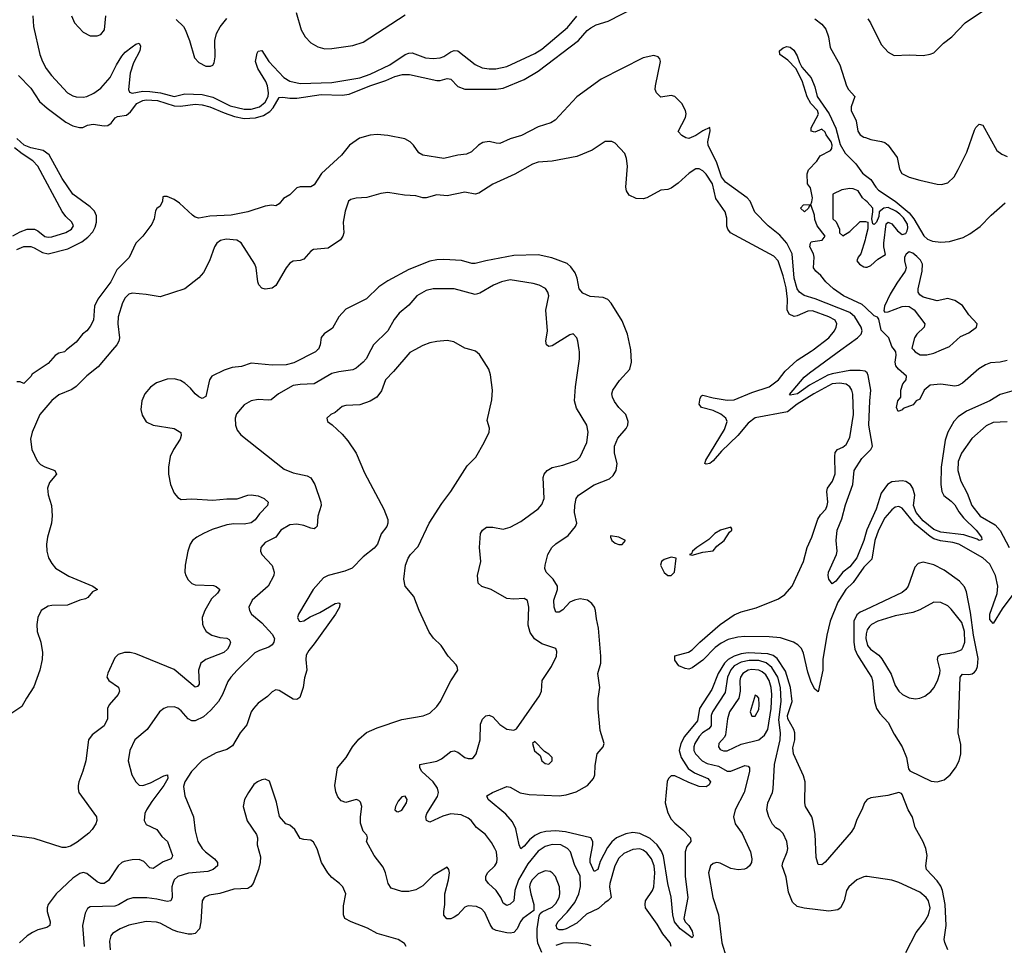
# Model space of a CAD drawing. Header units: inches. Extents: x 1682530 to 1839546, y 640742 to 791647.
# Tile 51 of 256: x 1695167 to 1700793, y 676596 to 681888. Entities that reach past the tile are written whole.
import ezdxf

# ---------------------------------------------------------------- set-up
doc = ezdxf.new("R2010")
doc.units = ezdxf.units.IN
doc.header["$MEASUREMENT"] = 0
for name, color, linetype in [('B6697', 7, 'Continuous'), ('B6698', 7, 'Continuous'), ('B7607', 7, 'Continuous'), ('B7608', 7, 'Continuous')]:
    doc.layers.add(name, color=color, linetype=linetype)

msp = doc.modelspace()

# ---------------------------------------------------------------- linework, layer by layer
at = {"layer": 'B6697', "color": 5}
for points, elevation in [([(1695696.4, 680000), (1695616, 679904), (1695550, 679852.9), (1695490, 679790.9), (1695465.3, 679774.7), (1695390, 679743.5), (1695350, 679711.8), (1695281.6, 679630), (1695237.4, 679530), (1695228.8, 679490), (1695235.2, 679430), (1695266.1, 679366.1), (1695285.4, 679345.4), (1695310, 679331), (1695368.2, 679310), (1695376.5, 679290), (1695337.9, 679242.1), (1695325, 679210), (1695329.3, 679170.7), (1695348.2, 679110), (1695352, 679052), (1695348, 679010), (1695324.9, 678930), (1695319.5, 678890), (1695321.6, 678850), (1695332.3, 678812.3), (1695350, 678778.4), (1695372, 678752.1), (1695447.5, 678707.5), (1695584, 678650), (1695610.8, 678630), (1695582.5, 678617.5), (1695555.8, 678584.2), (1695543.2, 678576.8), (1695510, 678569.2), (1695439.9, 678540.1), (1695350, 678538.9), (1695330, 678534.4), (1695288.8, 678510), (1695270.7, 678470), (1695263.9, 678430), (1695267, 678390), (1695286.8, 678330), (1695297.5, 678270), (1695295.1, 678230), (1695282.5, 678170), (1695247.1, 678072.9), (1695205.2, 678010), (1695179.2, 677960.8), (1695110, 677915.2)], 480), ([(1696868.9, 680000), (1696857.6, 679990), (1696733.6, 679926.4), (1696690, 679915.4), (1696610, 679913.5), (1696490, 679924.5), (1696434.5, 679905.5), (1696380.4, 679899.6), (1696334.7, 679885.3), (1696265.5, 679850), (1696251.7, 679828.3), (1696230, 679733.2), (1696210, 679722), (1696190, 679731.5), (1696170, 679748.2), (1696142.2, 679782.2), (1696109.9, 679809.9), (1696084.7, 679824.7), (1696050, 679835.7), (1696010, 679833.2), (1695948.3, 679811.7), (1695913.7, 679786.3), (1695882.7, 679750), (1695865.2, 679710), (1695859.3, 679659.3), (1695866.6, 679626.6), (1695889.4, 679589.4), (1695930, 679569.1), (1696050, 679550.2), (1696087.2, 679527.2), (1696090.3, 679510), (1696084.6, 679490), (1696046, 679430), (1696027.2, 679390), (1696016.4, 679330), (1696016.4, 679290), (1696028.7, 679230), (1696050, 679180.7), (1696070, 679155.5), (1696090, 679145.3), (1696150, 679147.9), (1696270, 679140.2), (1696350, 679148.4), (1696410, 679149.2), (1696470, 679169), (1696490, 679171.3), (1696530, 679165.3), (1696563, 679150), (1696586, 679130), (1696583.7, 679110), (1696536.6, 679063.4), (1696512, 679028), (1696490, 679011.7), (1696450, 679003.9), (1696390, 679005.8), (1696350, 678999.2), (1696267.5, 678972.5), (1696216.3, 678950), (1696178.6, 678930), (1696154, 678910), (1696141.5, 678890), (1696127.4, 678850), (1696112.4, 678770), (1696110.2, 678730.2), (1696115.6, 678710), (1696130, 678686.4), (1696150, 678665.3), (1696170, 678656.9), (1696273.4, 678653.4), (1696290, 678648.4), (1696310.4, 678630), (1696297, 678610), (1696262.7, 678577.3), (1696224.4, 678510), (1696210.3, 678470), (1696211.9, 678431.9), (1696217.2, 678417.2), (1696233, 678390), (1696264.9, 678370), (1696310, 678355.8), (1696351.2, 678351.2), (1696363.7, 678343.7), (1696371.5, 678330), (1696365.3, 678310), (1696354, 678290), (1696332.4, 678270), (1696230, 678230.5), (1696201.2, 678210), (1696188.6, 678170), (1696191.5, 678088.5), (1696183.7, 678076.3), (1696170, 678071.3), (1696050, 678172.8), (1695830, 678262.4), (1695798, 678270), (1695764.7, 678270), (1695730, 678258), (1695710, 678239.5), (1695670, 678152.7), (1695665.3, 678130), (1695675.8, 678110), (1695732, 678072), (1695737.4, 678050), (1695730.3, 678030), (1695678.7, 677970), (1695669.1, 677950.9), (1695667.9, 677890), (1695650.2, 677850), (1695580.2, 677799.8), (1695560.3, 677770), (1695544.4, 677650), (1695528.2, 677591.8), (1695503.8, 677530), (1695501.6, 677510), (1695500.4, 677490), (1695505.3, 677470), (1695605.3, 677330), (1695607.2, 677310), (1695601.3, 677290), (1695581.1, 677258.9), (1695562, 677238), (1695495.2, 677184.8), (1695456.4, 677163.6), (1695430, 677155.4), (1695410, 677154.9), (1695250, 677207.2), (1695124.5, 677224.5)], 520), ([(1695434.6, 680000), (1695422, 679990), (1695390, 679982), (1695370, 679968.7), (1695330, 679922), (1695238, 679862), (1695230, 679848), (1695190, 679808.7), (1695170, 679818), (1695150, 679818)], 460), ([(1697172.9, 680000), (1697146.3, 679950), (1697130.1, 679929.9), (1697090, 679896), (1697070, 679886.2), (1696990, 679875.5), (1696950, 679864.7), (1696850, 679806.9), (1696770, 679803), (1696730, 679795.8), (1696645.3, 679750), (1696604.4, 679715.6), (1696587.8, 679712.2), (1696530, 679716.8), (1696490, 679708.6), (1696450, 679685.7), (1696405.9, 679634.1), (1696397.5, 679610), (1696400.6, 679570), (1696410, 679541.3), (1696430, 679514.3), (1696677.8, 679317.8), (1696730, 679297.3), (1696810, 679279.6), (1696830, 679268.7), (1696853.6, 679230), (1696887.8, 679130), (1696890.3, 679110), (1696870.2, 679050), (1696867.4, 678992.6), (1696858, 678982), (1696850, 678978), (1696830, 678980.4), (1696790, 678996.1), (1696750, 679004.4), (1696710, 678999.7), (1696659.3, 678970), (1696630, 678929.6), (1696570, 678899.5), (1696545.5, 678870), (1696543, 678850), (1696550.5, 678830), (1696610, 678767.7), (1696620.2, 678730), (1696618.2, 678710), (1696586.2, 678650), (1696495.8, 678570), (1696476.5, 678530), (1696479, 678510), (1696491.7, 678490), (1696550, 678439.3), (1696610, 678374.5), (1696622.1, 678350), (1696619.3, 678330), (1696610, 678314.8), (1696590, 678299.9), (1696537.6, 678282.4), (1696510, 678267.8), (1696409, 678170), (1696373.1, 678130), (1696356.4, 678103.6), (1696325.2, 678030), (1696302.7, 677990), (1696259.8, 677940.2), (1696217.4, 677902.6), (1696170, 677879), (1696150, 677880.2), (1696130, 677891.7), (1696090, 677936.4), (1696070, 677952), (1696050, 677959.8), (1696010, 677957.7), (1695990, 677949.6), (1695966.4, 677930), (1695894.9, 677830), (1695825.5, 677770), (1695797, 677710), (1695786.7, 677650), (1695807.6, 677570), (1695830.2, 677530.2), (1695850, 677512.2), (1695870.3, 677510.3), (1695914.2, 677525.8), (1695990, 677565.3), (1696011, 677570), (1696014, 677550), (1695990.1, 677510), (1695921.7, 677418.3), (1695891.5, 677370), (1695882.5, 677350), (1695878.3, 677310), (1695890, 677287.2), (1695950, 677259), (1695978.9, 677218.9), (1696011.3, 677190), (1696040.8, 677110), (1696038.2, 677101.8), (1696032, 677090), (1695986, 677074), (1695930, 677035.3), (1695910, 677038.7), (1695875.9, 677075.9), (1695850, 677086.8), (1695810, 677085.6), (1695764, 677076), (1695750, 677069.8), (1695730, 677050.9), (1695674.3, 676965.7), (1695650, 676949.2), (1695630, 676949.9), (1695610, 676959.5), (1695550, 677006.5), (1695530, 677011.5), (1695510, 677005.9), (1695470, 676979.4), (1695375.9, 676890), (1695329.6, 676830), (1695323.2, 676810), (1695322.9, 676790), (1695340.7, 676730), (1695339.6, 676710), (1695322.7, 676697.3), (1695270, 676683.7), (1695239.6, 676670), (1695210, 676650.6), (1695164.7, 676610)], 540), ([(1697423.9, 680000), (1697395.3, 679984.7), (1697303.5, 679876.5), (1697257.8, 679830), (1697233.6, 679766.4), (1697206.7, 679730), (1697170, 679707.2), (1697110, 679685.4), (1697030, 679682), (1697010, 679677), (1696970, 679642.7), (1696944.7, 679630), (1696922, 679610), (1696924.7, 679590), (1696952.7, 679572.7), (1697010, 679519.1), (1697041.2, 679481.2), (1697089.2, 679409.2), (1697137.6, 679297.6), (1697247.7, 679090), (1697270.8, 679030), (1697270.6, 679010), (1697264.9, 678990), (1697231.8, 678948.2), (1697211.8, 678890), (1697193, 678867), (1697130, 678817), (1697066.9, 678753.1), (1697024.4, 678735.6), (1696930, 678711.3), (1696903.4, 678696.6), (1696843.7, 678630), (1696760.3, 678490), (1696754.9, 678470), (1696762.8, 678450), (1696770, 678447), (1696790, 678450.4), (1696826.1, 678473.9), (1696881.4, 678498.6), (1696970, 678550.5), (1696990, 678554.8), (1696996, 678550), (1696993.4, 678530), (1696972.2, 678490), (1696850, 678319.8), (1696818.1, 678281.9), (1696804.4, 678255.6), (1696801, 678230), (1696808.1, 678170), (1696794.5, 678125.5), (1696786.5, 678070), (1696767.7, 678012.3), (1696750, 678000.5), (1696730, 678004.2), (1696650, 678053.8), (1696630, 678055.8), (1696610, 678044.5), (1696582.3, 678017.7), (1696530, 677980.5), (1696503, 677950), (1696490.2, 677930), (1696464, 677856), (1696426.9, 677810), (1696382.6, 677737.4), (1696350, 677714.8), (1696290, 677695.7), (1696210, 677652.2), (1696148.3, 677590), (1696110.2, 677530), (1696103.7, 677503.7), (1696110.2, 677450.2), (1696160.2, 677330), (1696169.3, 677250), (1696184.1, 677190), (1696210, 677150.3), (1696229.1, 677130), (1696279.6, 677090), (1696297.8, 677070), (1696296.5, 677050), (1696271.7, 677030), (1696242.3, 677017.7), (1696130.9, 677009.1), (1696070, 676989.8), (1696049.4, 676970), (1696040.9, 676950), (1696037, 676930), (1696037.7, 676870), (1696030, 676849.8), (1696010, 676846.5), (1695950, 676860.5), (1695892.4, 676867.6), (1695812.5, 676867.5), (1695782.3, 676857.7), (1695731.7, 676828.3), (1695710, 676820.6), (1695570, 676816.8), (1695554, 676806), (1695540.7, 676779.3), (1695526.4, 676710), (1695534.3, 676590)], 560), ([(1698150, 676555), (1698127.5, 676607.5), (1698123.1, 676643.1), (1698123.5, 676690), (1698134.6, 676765.4), (1698141.3, 676778.7), (1698153, 676787.1), (1698210, 676814.6), (1698230, 676834.3), (1698249.9, 676870), (1698254, 676890), (1698252.3, 676930), (1698228, 676990), (1698210, 677010.8), (1698197.9, 677017.9), (1698170, 677022.2), (1698130, 677005.4), (1698094.8, 676970), (1698084.5, 676950), (1698080.8, 676930), (1698087.1, 676890), (1698105.5, 676830), (1698105.3, 676794.7), (1698041.2, 676750), (1698028, 676732), (1698009.3, 676690.7), (1697990, 676669.8), (1697970, 676665.2), (1697950, 676667.9), (1697890, 676680.6), (1697871, 676691), (1697855.2, 676715.2), (1697824.3, 676784.3), (1697805.5, 676805.5), (1697777.5, 676817.5), (1697730, 676820.8), (1697710, 676814.5), (1697670.2, 676770), (1697650, 676756), (1697630, 676747.4), (1697607.1, 676747.1), (1697590, 676769), (1697589.8, 676789.8), (1697595.6, 676830), (1697596.8, 676890), (1697617.4, 676970), (1697622.7, 677010), (1697619, 677030), (1697610, 677042), (1697530, 676995.1), (1697470, 676935.6), (1697430, 676912.8), (1697390, 676904.4), (1697350, 676904), (1697290, 676923), (1697272.6, 676950), (1697257.7, 677010), (1697243.3, 677043.3), (1697191.8, 677110), (1697149, 677190), (1697154, 677210), (1697150, 677226), (1697130, 677248.7), (1697115.1, 677295.1), (1697113.5, 677330), (1697121.7, 677390), (1697114.7, 677414.7), (1697104.6, 677424.6), (1697090, 677429.7), (1697030, 677412), (1697002.8, 677422.8), (1696985.5, 677445.5), (1696973.8, 677473.8), (1696967.9, 677510), (1696982, 677610), (1697032.8, 677670), (1697068.3, 677730), (1697104.9, 677775.1), (1697148.2, 677811.8), (1697210, 677839.6), (1697350, 677887.8), (1697472, 677908), (1697510, 677923.8), (1697550, 677961.6), (1697570, 677988), (1697631, 678109), (1697669.5, 678170), (1697667, 678190), (1697660.5, 678200.5), (1697614.5, 678250), (1697574.5, 678310), (1697531.2, 678351.2), (1697507.2, 678387.2), (1697449.1, 678510.9), (1697419.3, 678590), (1697369.6, 678650), (1697361.6, 678690), (1697372, 678770), (1697387, 678810), (1697399.5, 678830), (1697443.8, 678876.2), (1697505.7, 679010), (1697578.4, 679121.6), (1697630, 679191.2), (1697723.2, 679336.8), (1697772.7, 679387.3), (1697821.3, 679470), (1697849.4, 679530), (1697852.1, 679552.1), (1697837.2, 679597.2), (1697865.4, 679714.6), (1697868, 679770), (1697857.2, 679857.2), (1697846.6, 679890), (1697794, 679974), (1697772.2, 679992.2), (1697746.7, 680000)], 560), ([(1698889.8, 676590), (1698884.4, 676610), (1698841.9, 676661.9), (1698810, 676717.7), (1698743.5, 676810), (1698740.3, 676830), (1698743.5, 676850), (1698782.8, 676910), (1698789.9, 676930.1), (1698796.3, 677010), (1698792.5, 677050), (1698777.7, 677090), (1698750, 677125.2), (1698730, 677139.6), (1698710, 677147.9), (1698670, 677144.7), (1698618.6, 677121.4), (1698590, 677095), (1698567, 677050), (1698539.8, 676950), (1698537.9, 676930), (1698545.8, 676870), (1698530, 676851.8), (1698510, 676839.8), (1698473.6, 676806.4), (1698405.9, 676774.2), (1698350, 676721.8), (1698290, 676690.5), (1698270, 676684.5), (1698250, 676685.2), (1698238.9, 676690), (1698232.7, 676710), (1698241.7, 676730), (1698295.1, 676784.9), (1698338.7, 676841.2), (1698362.4, 676890), (1698372.1, 676932.1), (1698370, 676991.2), (1698337.2, 677057.2), (1698314, 677130), (1698297.4, 677150), (1698259.6, 677170), (1698210, 677172.5), (1698170, 677161.3), (1698130, 677135), (1698070, 677061.7), (1698017.8, 676970), (1697996.6, 676910), (1697990.5, 676849.5), (1697970, 676830.9), (1697950, 676822.7), (1697930, 676836.9), (1697916.7, 676870), (1697890, 676909.9), (1697845.3, 676950), (1697830.6, 676970), (1697831.2, 676990), (1697840.8, 677010), (1697882, 677050), (1697892.9, 677070), (1697895.2, 677090), (1697890.6, 677130), (1697882.4, 677150), (1697863.7, 677183.7), (1697829, 677229), (1697776.3, 677270), (1697745.8, 677310), (1697730, 677323.2), (1697690, 677342.8), (1697630, 677346.8), (1697585, 677335), (1697510, 677300.6), (1697491.2, 677310), (1697487.2, 677330), (1697494, 677350), (1697553.8, 677446.2), (1697559.3, 677470), (1697553.6, 677493.6), (1697530.3, 677530.3), (1697464.7, 677590), (1697453.6, 677610), (1697453.2, 677630), (1697550.5, 677649.5), (1697577.2, 677662.8), (1697630, 677703.7), (1697650, 677708.4), (1697670, 677700.5), (1697711, 677670), (1697730, 677663.7), (1697750, 677664.9), (1697759.3, 677670), (1697774.3, 677690), (1697797.4, 677770), (1697799.5, 677860.5), (1697811.9, 677888.1), (1697830, 677908.4), (1697850, 677911.8), (1697870, 677902.6), (1697910, 677858.9), (1697950, 677831.7), (1697990, 677825.5), (1698005.8, 677834.2), (1698138, 678022), (1698148.6, 678050), (1698152.3, 678110), (1698205.1, 678190), (1698233.3, 678250), (1698235.3, 678275.3), (1698230, 678293.2), (1698150, 678319.4), (1698108.7, 678348.7), (1698083.7, 678383.7), (1698073.2, 678426.8), (1698076.4, 678530), (1698067.7, 678567.7), (1698050, 678579.5), (1697990, 678574.7), (1697950, 678579.6), (1697861.2, 678630), (1697807.9, 678647.9), (1697786.6, 678666.6), (1697782.4, 678710), (1697802.6, 678790), (1697794, 678870), (1697800.5, 678950), (1697811.2, 678968.8), (1697833.6, 678986.4), (1697870, 678986.4), (1697930, 678975.8), (1697970, 678987), (1698030, 679019.5), (1698130, 679092.4), (1698150, 679115.5), (1698164.4, 679150), (1698158, 679270), (1698164, 679290), (1698181.3, 679310), (1698210, 679327.6), (1698270, 679341.7), (1698330, 679362.6), (1698350, 679370.4), (1698370, 679388.4), (1698407.8, 679470), (1698415.4, 679530), (1698407.8, 679570), (1698347.9, 679667.9), (1698337.2, 679710), (1698342, 679790), (1698366.3, 679950), (1698366.3, 679990), (1698364.6, 680000)], 540), ([(1700000, 677417.3), (1699994, 677410), (1699979.5, 677370), (1699950, 677316), (1699934.9, 677270), (1699918, 677242), (1699770, 677071), (1699750, 677055.8), (1699730, 677058.4), (1699718.1, 677098.1), (1699711.7, 677231.7), (1699699.2, 677310), (1699692.6, 677330), (1699656.8, 677390), (1699652.5, 677410), (1699655, 677530), (1699645, 677565), (1699589, 677690), (1699585, 677725), (1699595.3, 677770), (1699595.6, 677810), (1699589.9, 677830), (1699555.9, 677890), (1699554.9, 677910), (1699580.4, 677990), (1699571.1, 678070), (1699543.7, 678163.7), (1699494.9, 678234.9), (1699472.4, 678252.4), (1699442.1, 678262.1), (1699330, 678267.9), (1699290, 678262.1), (1699249.9, 678250.1), (1699215, 678230), (1699194, 678210), (1699157.6, 678150), (1699122.3, 678057.7), (1699051.8, 677950), (1699039.8, 677880.2), (1698965.6, 677790), (1698944.3, 677750), (1698935.6, 677710), (1698945.8, 677670), (1698986.9, 677606.9), (1699022.2, 677582.2), (1699098.2, 677550), (1699113.4, 677530), (1699107.4, 677512.6), (1699090, 677502.7), (1699050, 677504.4), (1698990, 677527.1), (1698910, 677565.3), (1698890, 677564.7), (1698874.3, 677550), (1698867, 677533), (1698855.4, 677410), (1698870, 677352.9), (1698890, 677317.8), (1698910, 677294), (1698955.6, 677255.6), (1699000.2, 677210), (1699002.4, 677190), (1698979, 677161), (1698970.1, 677129.9), (1698968.8, 676990), (1698984.3, 676870), (1698961.2, 676750), (1698970.2, 676730), (1698990, 676708.9), (1699010, 676677), (1699014.4, 676650), (1699010, 676639.5), (1698941.4, 676690), (1698909.3, 676730), (1698899.9, 676770), (1698889.4, 676870.6), (1698869.9, 676950), (1698845.6, 677105.6), (1698834, 677134), (1698810, 677169.9), (1698770, 677205.8), (1698710, 677234.7), (1698670, 677240.3), (1698630, 677232.9), (1698577, 677210), (1698550, 677187.9), (1698524.8, 677155.2), (1698484.3, 677075.7), (1698470, 677029.7), (1698450, 677018.3), (1698426.7, 677070), (1698426.2, 677090), (1698442.7, 677170), (1698441.8, 677190), (1698429.9, 677209.9), (1698285.1, 677245.1), (1698230.4, 677249.6), (1698173.2, 677246.8), (1698140.6, 677239.4), (1698110, 677223.8), (1698080.6, 677199.4), (1698050, 677162.2), (1698030, 677148.2), (1698020.7, 677170), (1698001.4, 677261.4), (1697982.9, 677302.9), (1697945.6, 677345.6), (1697844.5, 677430), (1697836, 677450), (1697869.2, 677470), (1697950, 677504.6), (1697970, 677500.9), (1698027.1, 677467.1), (1698077.9, 677457.9), (1698250, 677451.4), (1698290, 677455.9), (1698346.2, 677473.8), (1698410.4, 677509.6), (1698446, 677550), (1698453.5, 677570), (1698455.9, 677624.1), (1698467.3, 677690), (1698501.2, 677730), (1698506, 677750), (1698484.1, 677824.1), (1698471.4, 677948.6), (1698472.7, 678007.3), (1698482, 678070), (1698469.7, 678150), (1698487.6, 678210), (1698488, 678250), (1698475.1, 678410), (1698462.8, 678462.8), (1698458, 678510), (1698450.6, 678530), (1698436.2, 678550), (1698411.6, 678570), (1698370, 678577.2), (1698336.5, 678570), (1698310, 678557.3), (1698270, 678514.4), (1698250, 678501.5), (1698230, 678501.3), (1698220.8, 678530), (1698218.8, 678570), (1698239.3, 678630), (1698239.1, 678650), (1698216.1, 678690), (1698175.7, 678730), (1698167.5, 678750), (1698168.6, 678768.6), (1698183.9, 678830), (1698207.5, 678870), (1698230, 678891.8), (1698301.3, 678938.7), (1698343.5, 678990), (1698349.7, 679010), (1698338, 679070), (1698338.6, 679110), (1698347.4, 679150), (1698359.3, 679170), (1698450, 679229.5), (1698536.9, 679263.1), (1698557.9, 679282.1), (1698574.7, 679310), (1698581.5, 679350), (1698566.1, 679410), (1698566.2, 679450), (1698584.4, 679495.6), (1698632.4, 679550), (1698642, 679570), (1698644.5, 679590), (1698630.8, 679630), (1698590.4, 679670.4), (1698565.6, 679705.6), (1698554.3, 679730), (1698551.3, 679750), (1698557, 679770), (1698593.9, 679826.1), (1698653, 679890), (1698662.4, 679930), (1698658.5, 680000)], 520), ([(1700000, 678768), (1699990, 678757.6), (1699930, 678670.8), (1699887.1, 678630), (1699842.5, 678557.5), (1699798.8, 678450), (1699779.2, 678370), (1699755.9, 678230), (1699756.4, 678170), (1699730, 678045.2), (1699710, 678059.6), (1699690, 678100.4), (1699670, 678156.9), (1699646, 678266), (1699633.7, 678293.7), (1699614.2, 678314.2), (1699589.4, 678329.4), (1699513.5, 678353.5), (1699450, 678359.3), (1699310, 678361.3), (1699270, 678358.3), (1699215.3, 678344.7), (1699175.9, 678324.1), (1699141.4, 678298.6), (1699070, 678226.1), (1699010, 678182.6), (1698990, 678175.8), (1698970, 678178), (1698933.7, 678193.7), (1698910, 678226.6), (1698910, 678252), (1698987.6, 678272.4), (1699010, 678285.3), (1699054.2, 678330), (1699169.2, 678430), (1699250, 678485.1), (1699290, 678502.7), (1699374.7, 678525.3), (1699502.8, 678577.2), (1699538.2, 678601.8), (1699581, 678650), (1699645.6, 678790), (1699666.6, 678870), (1699692.5, 678930), (1699727.1, 679032.9), (1699742.6, 679057.5), (1699772.9, 679090), (1699781.5, 679110), (1699785.3, 679130), (1699778.7, 679190), (1699782.8, 679210), (1699810.9, 679249.1), (1699827.4, 679292.6), (1699824.1, 679390), (1699827.2, 679412.9), (1699839.6, 679430), (1699870, 679444), (1699890, 679460.3), (1699910, 679499.1), (1699931.6, 679630), (1699928.1, 679748.1), (1699922.4, 679770), (1699910.8, 679790), (1699890, 679804.1), (1699850.7, 679810.7), (1699810, 679805.5), (1699704.1, 679750), (1699610.1, 679690), (1699553.6, 679646.4), (1699368.5, 679611.5), (1699330, 679581.6), (1699270.1, 679510), (1699178, 679422), (1699130, 679365.7), (1699110, 679351.3), (1699090, 679347.1), (1699082.7, 679350), (1699087.6, 679370), (1699194.6, 679545.4), (1699209.4, 679590), (1699202.3, 679610), (1699172.9, 679632.9), (1699130, 679653.6), (1699063.1, 679670), (1699048.9, 679690), (1699054.8, 679725.2), (1699061.9, 679738.1), (1699070, 679742.4), (1699130, 679725.4), (1699210, 679713.1), (1699250, 679714.1), (1699350, 679756.9), (1699450, 679789.5), (1699503.7, 679830), (1699541.1, 679878.9), (1699610, 679942), (1699690, 679992.1), (1699700.2, 680000)], 480), ([(1700000, 679876.2), (1699997.9, 679877.9), (1699970, 679882.9), (1699910, 679881.9), (1699810, 679864.1), (1699783.8, 679856.2), (1699680.6, 679799.4), (1699611.8, 679750), (1699570, 679740.9), (1699565.6, 679745.6), (1699650, 679844), (1699679.8, 679870), (1699858.3, 680000)], 460), ([(1700000, 678944.5), (1699990, 678909.8), (1699950, 678811.3), (1699910, 678759.1), (1699870.1, 678729.9), (1699830, 678677.4), (1699810, 678663.6), (1699790, 678689.2), (1699785.8, 678710), (1699788.7, 678730), (1699834.5, 678830), (1699837.7, 678850), (1699831.5, 678910), (1699838.3, 678970), (1699865.4, 679034.6), (1699886.1, 679113.9), (1699926.6, 679230), (1699935.9, 679310), (1699979.9, 679380.1), (1700000, 679400.2)], 460), ([(1700000, 678514.9), (1699970, 678500.9), (1699950, 678486), (1699933.6, 678450), (1699932.6, 678330), (1699939.7, 678290), (1699954.3, 678254.3), (1700000, 678183.3)], 520), ([(1700000, 676988.7), (1699990, 676987.8), (1699950, 676971.2), (1699903.8, 676930), (1699890.6, 676910), (1699878, 676850), (1699856.3, 676810), (1699841.1, 676798.9), (1699790, 676792), (1699648.8, 676808.8), (1699610, 676818.3), (1699583.1, 676843.1), (1699560.1, 676900.1), (1699545.8, 676985.8), (1699524.5, 677050), (1699527.3, 677070), (1699553, 677130), (1699556.3, 677150), (1699549.7, 677190), (1699530, 677236.2), (1699510, 677254.7), (1699487.5, 677267.5), (1699467.9, 677287.9), (1699446.6, 677330), (1699436, 677370), (1699441.1, 677410), (1699468, 677470), (1699472.4, 677490), (1699480.7, 677630), (1699513.1, 677770), (1699513.9, 677810), (1699504.3, 677884.3), (1699517.7, 677990), (1699514.4, 678070), (1699498.2, 678130), (1699463.9, 678183.9), (1699431.9, 678211.9), (1699390, 678224.2), (1699334.9, 678225.1), (1699290, 678215.1), (1699250, 678193), (1699230, 678170.8), (1699211.7, 678130), (1699198.5, 678041.5), (1699124.9, 677930), (1699118.5, 677910), (1699117.7, 677850), (1699105.6, 677834.4), (1699069.1, 677810.9), (1699049.5, 677790.5), (1699025.1, 677750), (1699019.1, 677730), (1699019.8, 677710), (1699028, 677690), (1699067.2, 677650), (1699095.4, 677635.4), (1699160, 677620), (1699210, 677590.9), (1699230, 677591.4), (1699310, 677623.5), (1699330, 677620.3), (1699336.9, 677610), (1699336.3, 677590), (1699307.3, 677470), (1699255.3, 677370), (1699245.5, 677330), (1699255.5, 677290), (1699295.3, 677235.3), (1699342.6, 677130), (1699350.4, 677090), (1699348.2, 677070), (1699336.3, 677050), (1699322.3, 677037.7), (1699308.8, 677031.2), (1699273.1, 677026.9), (1699230, 677035.1), (1699170, 677065.8), (1699150, 677069.8), (1699130, 677064), (1699114.9, 677050), (1699103.6, 677010), (1699127.6, 676870), (1699160.3, 676770), (1699179.6, 676610), (1699202.9, 676530)], 540), ([(1697375.1, 676590), (1697365.6, 676605.6), (1697330, 676629.5), (1697210, 676664.4), (1697154.9, 676694.9), (1697060.9, 676730), (1697025.6, 676750), (1697016.9, 676770), (1697017.7, 676822.3), (1697029.5, 676890), (1697014, 676930), (1696995.1, 676950), (1696950, 676984.5), (1696927.3, 677010), (1696891.8, 677070), (1696867, 677147), (1696846, 677186), (1696830, 677198), (1696790, 677200.7), (1696770, 677207), (1696738.5, 677258.5), (1696710, 677282.7), (1696688, 677290), (1696652.3, 677332.3), (1696634.9, 677414.9), (1696594.2, 677534.2), (1696570, 677545.2), (1696550, 677542.7), (1696526, 677530), (1696505.5, 677514.5), (1696473.4, 677470), (1696450.6, 677430), (1696443, 677390), (1696466.9, 677306.9), (1696520.5, 677230), (1696526, 677210), (1696523.1, 677170), (1696542, 677102), (1696540.9, 677070), (1696531.3, 677030), (1696500.2, 676950), (1696488.5, 676931.5), (1696470, 676920.8), (1696390, 676916.8), (1696310, 676892.4), (1696250, 676883.1), (1696221.6, 676870), (1696208.8, 676850), (1696201.1, 676730), (1696194.4, 676690), (1696170, 676663.9), (1696150, 676658.8), (1696130, 676659.8), (1696070, 676673.6), (1696042.8, 676682.8), (1695970, 676722.4), (1695948.1, 676728.1), (1695890, 676732), (1695790, 676711.1), (1695740.3, 676690), (1695697.2, 676662.8), (1695687.1, 676650), (1695679.5, 676620.5), (1695683.8, 676570)], 580), ([(1698432.2, 676592.2), (1698410, 676601.3), (1698348.7, 676610), (1698270, 676609), (1698230, 676595.3)], 560)]:
    msp.add_lwpolyline(points, dxfattribs=dict(at, elevation=elevation))
for points, elevation in [([(1698543.6, 678936.4), (1698542, 678930), (1698551.3, 678910), (1698570, 678896), (1698590, 678888), (1698610, 678887.7), (1698628.7, 678910), (1698590, 678929)], 520), ([(1699230, 678986), (1699172, 678970), (1699138.8, 678950), (1699104.7, 678915.3), (1699036, 678870), (1699011.3, 678850), (1699005.4, 678834.6), (1698994, 678830), (1699010, 678826.8), (1699070, 678843), (1699130, 678851.3), (1699150, 678878), (1699193.2, 678910), (1699222, 678958), (1699235.3, 678970), (1699236.4, 678976.4)], 520), ([(1698890, 678816), (1698850, 678802.7), (1698834.8, 678790), (1698828, 678770), (1698850, 678728), (1698870, 678710.5), (1698890, 678710.6), (1698909.4, 678730), (1698918, 678810)], 520), ([(1699350, 678173), (1699330, 678168.7), (1699299.3, 678150), (1699285.7, 678130), (1699281.1, 678110), (1699283.9, 678050), (1699276.1, 678010), (1699222.6, 677930), (1699212.3, 677890), (1699200.1, 677799.9), (1699194.1, 677785.9), (1699162.6, 677750), (1699159.7, 677730), (1699170, 677716), (1699188.6, 677708.6), (1699210, 677708.3), (1699290, 677746.7), (1699390, 677771.4), (1699423.4, 677796.6), (1699442.7, 677830), (1699460.9, 677950), (1699464.1, 678030), (1699460.1, 678070), (1699448.6, 678110), (1699430, 678141.8), (1699410, 678159.9), (1699390, 678169.6)], 560), ([(1699370, 678026), (1699341.6, 677930), (1699350, 677905.3), (1699370, 677906.5), (1699390, 677944), (1699392.1, 677970), (1699390, 678008.7), (1699381.2, 678021.2)], 580), ([(1698110, 677762), (1698098, 677750), (1698108.3, 677708.3), (1698141, 677681), (1698151.3, 677650), (1698170, 677636), (1698190, 677631.3), (1698208.7, 677650), (1698208.7, 677670), (1698190, 677688.7), (1698164.7, 677704.7)], 540), ([(1697370, 677449.2), (1697350, 677444.5), (1697330, 677420.9), (1697314.9, 677390), (1697311, 677370), (1697321.6, 677361.6), (1697330, 677359.1), (1697350, 677368.5), (1697376.3, 677410), (1697380.7, 677430)], 560)]:
    msp.add_lwpolyline(points, close=True, dxfattribs=dict(at, elevation=elevation))
at = {"layer": 'B6698', "color": 5}
for points, elevation in [([(1695160.4, 681570), (1695230, 681496), (1695280.7, 681420.7), (1695323.2, 681383.2), (1695430, 681303.1), (1695470, 681281.6), (1695508.7, 681271.3), (1695528.4, 681271.6), (1695554.8, 681285.2), (1695586, 681290), (1695650, 681280.9), (1695670, 681283.6), (1695690, 681297.1), (1695712.6, 681327.4), (1695726.1, 681333.9), (1695776.9, 681343.1), (1695799, 681361), (1695836.5, 681410), (1695870, 681426.9), (1695890, 681430.3), (1695953.4, 681426.6), (1696050, 681395.3), (1696085.4, 681394.6), (1696170, 681405), (1696210, 681401.4), (1696253.6, 681390), (1696334.8, 681354.8), (1696395, 681335), (1696450, 681324.2), (1696513.5, 681326.5), (1696560.5, 681339.6), (1696596.4, 681363.6), (1696614.8, 681385.2), (1696650, 681442.5), (1696670, 681446.1), (1696710, 681439.6), (1696750, 681439.6), (1696890, 681460.7), (1697010, 681456.9), (1697050, 681462.3), (1697167.9, 681510), (1697259.7, 681540.3), (1697310, 681563.1), (1697354.9, 681574.9), (1697394.2, 681574.2), (1697550, 681540.8), (1697570, 681540.5), (1697610, 681552.1), (1697621, 681550), (1697630, 681547.8), (1697670, 681505.4), (1697710, 681491.3), (1697888.5, 681491.5), (1697930, 681497.6), (1698050, 681546.5), (1698130, 681593.2), (1698360.4, 681770), (1698410, 681827), (1698430, 681842), (1698461.7, 681858.3), (1698530, 681879.9), (1698682.7, 681957.3)], 460), ([(1696746.8, 681930), (1696775.4, 681830), (1696797.2, 681790), (1696830, 681756.2), (1696870, 681733.4), (1696910, 681722.5), (1696950, 681723.2), (1697070, 681740.5), (1697130, 681760.5), (1697370, 681916)], 520), ([(1695240.9, 681910), (1695245.6, 681850), (1695282.1, 681690), (1695296.8, 681650), (1695318.6, 681610), (1695348.4, 681570), (1695440.2, 681470), (1695470, 681452.3), (1695490, 681447.1), (1695530, 681444.8), (1695550.4, 681449.6), (1695590, 681467.7), (1695630, 681497.1), (1695682.9, 681557.1), (1695719.2, 681630), (1695750, 681680.4), (1695770, 681702.1), (1695810, 681733.5), (1695830, 681748), (1695850, 681753.7), (1695856.6, 681736.6), (1695852.5, 681710), (1695817.8, 681642.2), (1695798, 681582), (1695788.9, 681490), (1695794.3, 681474.3), (1695810, 681468.8), (1695870, 681479.8), (1695910, 681478.2), (1695971, 681471), (1696050, 681449.8), (1696110, 681463.8), (1696210, 681460.3), (1696270, 681444.9), (1696370, 681395.5), (1696450, 681376.4), (1696490, 681376.9), (1696537.8, 681390), (1696570, 681416.3), (1696586.1, 681450), (1696589.2, 681470), (1696583.5, 681510), (1696574.1, 681534.1), (1696527, 681610), (1696514.8, 681650), (1696523.1, 681696.9), (1696530, 681708.9), (1696550, 681712.4), (1696590.8, 681650), (1696677, 681557), (1696710, 681536.8), (1696770, 681524.1), (1696950, 681529.4), (1697110, 681556.2), (1697170, 681577.5), (1697282, 681630), (1697370, 681688.4), (1697390, 681697.3), (1697410, 681699.5), (1697485.5, 681670), (1697530, 681666), (1697570, 681670.9), (1697590, 681677.7), (1697630, 681703.8), (1697650, 681711.2), (1697670, 681710.8), (1697770, 681631.2), (1697810, 681613.5), (1697850, 681606.4), (1697887, 681607), (1697950, 681620.9), (1698110, 681695.3), (1698150, 681719.8), (1698297, 681843), (1698350, 681908.7)], 480), ([(1695462.8, 681910), (1695479.4, 681870), (1695530, 681817.1), (1695570, 681796.5), (1695610, 681796.2), (1695630, 681803.6), (1695651.6, 681830), (1695659.8, 681910)], 520), ([(1696060.3, 681890), (1696103.1, 681850), (1696112.8, 681832.8), (1696136.9, 681770), (1696166, 681670), (1696190, 681642.6), (1696230, 681621.7), (1696258, 681622), (1696271.1, 681628.9), (1696278, 681642), (1696284.4, 681675.6), (1696281.5, 681770), (1696291.6, 681808.4), (1696313, 681847), (1696350, 681895.8)], 520), ([(1699710, 681893.7), (1699750, 681862), (1699773.2, 681833.2), (1699787.8, 681790), (1699798.2, 681730), (1699854, 681630), (1699892.1, 681510), (1699903.6, 681490), (1699938.3, 681450), (1699917.5, 681390), (1699918.8, 681370), (1699947.2, 681310), (1699956, 681250), (1699970.2, 681230.2), (1699990, 681217.4), (1700000, 681214)], 460), ([(1700000, 680242), (1699980.3, 680260.3), (1699875.1, 680310), (1699818, 680350), (1699772.7, 680390), (1699745.4, 680425.4), (1699716, 680450), (1699703.7, 680470), (1699706.6, 680530), (1699702.7, 680550), (1699682.7, 680590), (1699685.2, 680610), (1699690, 680618), (1699699, 680621), (1699752.9, 680627.1), (1699768.7, 680650), (1699724, 680710), (1699710, 680746), (1699708.7, 680770), (1699690, 680826), (1699678, 680822), (1699674, 680810), (1699651.1, 680788.9), (1699628.7, 680810), (1699646, 680830), (1699688.4, 680831.6), (1699694, 680846), (1699697.2, 680870), (1699686.3, 680926.3), (1699669.4, 680950), (1699666.8, 681006.8), (1699674, 681030), (1699721.2, 681078.8), (1699740.9, 681110), (1699799.7, 681140.3), (1699807.3, 681152.7), (1699809.8, 681170), (1699804.2, 681190), (1699776, 681230), (1699770, 681246), (1699750, 681262), (1699710, 681246), (1699688.7, 681250), (1699689, 681270), (1699731, 681349), (1699725.1, 681370), (1699686.6, 681410), (1699666.6, 681446.6), (1699637.8, 681537.8), (1699601.1, 681610), (1699556.6, 681656.6), (1699510, 681688.6), (1699509.4, 681710), (1699530, 681726.7), (1699550, 681734.7), (1699570, 681730.4), (1699590, 681713.4), (1699610, 681682), (1699622.6, 681642.6), (1699636.6, 681616.6), (1699690, 681555.3), (1699710, 681504.9), (1699722.8, 681450), (1699791.5, 681350), (1699830, 681268.9), (1699855.1, 681175.1), (1699884.2, 681124.2), (1699943.9, 681063.9), (1699983.1, 681010), (1700000, 680997.6)], 440), ([(1699858.3, 680000), (1699954.4, 680070), (1699974.8, 680090), (1699981, 680110), (1699975.2, 680130), (1699938.1, 680190), (1699910, 680214.9), (1699713.1, 680293.1), (1699650, 680310.8), (1699621.9, 680330), (1699609, 680350), (1699592.1, 680410), (1699580.3, 680550), (1699550, 680611.4), (1699510, 680655.6), (1699444.5, 680710), (1699367.3, 680787.3), (1699341.2, 680850), (1699323.1, 680870), (1699200, 680960), (1699176.3, 680990), (1699151.1, 681070), (1699100.6, 681170), (1699098.2, 681190), (1699112.3, 681252.3), (1699111.1, 681271.1), (1699070, 681251.9), (1699030, 681225.6), (1698990, 681209.7), (1698973.1, 681213.1), (1698950, 681227), (1698930, 681249.3), (1698971.6, 681328.4), (1698975.7, 681350), (1698971.6, 681370), (1698949.9, 681410), (1698910, 681449.1), (1698890, 681454), (1698830, 681446), (1698804.7, 681470), (1698797.7, 681490), (1698799.8, 681510), (1698828.6, 681648.6), (1698824.7, 681664.7), (1698815.8, 681675.8), (1698790, 681682.9), (1698730, 681669.9), (1698490, 681547.9), (1698350, 681447.4), (1698225.8, 681314.2), (1698201.7, 681298.3), (1698130, 681275.2), (1698033.6, 681226.4), (1697970, 681206.7), (1697910, 681180.9), (1697890, 681181.6), (1697850, 681192.2), (1697813.9, 681186.2), (1697788.9, 681170), (1697748.2, 681131.8), (1697720.6, 681119.4), (1697670, 681113.3), (1697590, 681095), (1697470, 681114), (1697447.2, 681127.2), (1697417.8, 681170), (1697398.2, 681190), (1697367.4, 681207.4), (1697270, 681226.4), (1697210, 681231), (1697170, 681228.7), (1697108.8, 681210), (1697051.5, 681170), (1697005.5, 681114.5), (1696891.3, 681008.7), (1696850, 680944.7), (1696830, 680932.4), (1696770, 680932.8), (1696750, 680926), (1696710, 680887), (1696674.7, 680865.3), (1696650, 680836), (1696630, 680824.5), (1696607, 680827), (1696570, 680821.6), (1696471.3, 680790), (1696376, 680770), (1696254.2, 680765.8), (1696190, 680754.2), (1696170, 680759.2), (1696153.3, 680770), (1696079.8, 680839.8), (1696050, 680860.5), (1696010, 680877.6), (1695990, 680877.2), (1695985.5, 680874.5), (1695982, 680850), (1695970, 680822), (1695950, 680809.3), (1695943.7, 680796.3), (1695934.9, 680750), (1695921.7, 680718.3), (1695870.2, 680649.8), (1695830, 680609.6), (1695791.5, 680528.5), (1695722.2, 680457.8), (1695687.5, 680390), (1695613.4, 680290), (1695594.9, 680250), (1695587.7, 680170), (1695570, 680134), (1695550, 680109.2), (1695526, 680090), (1695490, 680044), (1695434.6, 680000)], 460), ([(1695150, 680575), (1695190, 680591.2), (1695230, 680591), (1695250, 680584.7), (1695296.7, 680556.7), (1695330, 680550.1), (1695441.3, 680578.7), (1695522.4, 680617.6), (1695555.9, 680644.1), (1695584.1, 680675.9), (1695598.3, 680701.7), (1695606.1, 680730), (1695606, 680766), (1695594.3, 680794.3), (1695570, 680818), (1695469.7, 680890), (1695410, 680979.7), (1695335.1, 681115.1), (1695300.3, 681140.3), (1695230, 681155.7), (1695191.8, 681170), (1695150, 681208.2)], 460), ([(1699700.2, 680000), (1699790.8, 680070), (1699822.5, 680110), (1699832.4, 680130), (1699835.8, 680150), (1699826, 680170), (1699790, 680189.9), (1699696.9, 680223.1), (1699670, 680221.4), (1699610, 680194.5), (1699591.8, 680191.8), (1699563.9, 680203.9), (1699551.4, 680230), (1699553.5, 680290), (1699545.8, 680354.2), (1699530, 680424.4), (1699501, 680510), (1699475.4, 680535.4), (1699228.5, 680670), (1699214.2, 680690), (1699208.3, 680708.3), (1699207, 680753), (1699198, 680790), (1699145, 680865), (1699124.9, 680950), (1699090, 681004.6), (1699070, 681024.8), (1699050, 681036.3), (1699030, 681035.4), (1698992.3, 681010), (1698930, 680952.8), (1698890, 680924.8), (1698870, 680918), (1698830, 680913.8), (1698750, 680869.8), (1698730, 680863.1), (1698690, 680866), (1698650, 680885.7), (1698633.8, 680910), (1698630.8, 680930), (1698639.2, 681050), (1698634.5, 681094.5), (1698623.9, 681123.9), (1698570, 681182.7), (1698550, 681191.8), (1698511.7, 681191.7), (1698437.5, 681142.5), (1698350, 681106), (1698210, 681079.7), (1698130, 681073.1), (1698097.2, 681062.8), (1697995.6, 681004.4), (1697870, 680948.5), (1697790, 680895.6), (1697770, 680889.8), (1697710, 680902), (1697610, 680881.1), (1697550, 680887.7), (1697490, 680869.7), (1697470, 680869.7), (1697430, 680880.3), (1697364.9, 680884.9), (1697270, 680900.5), (1697230, 680895.1), (1697150, 680871.3), (1697090, 680867.3), (1697059.3, 680860.7), (1697045.5, 680850), (1697026.7, 680793.3), (1697015.8, 680730), (1697018.2, 680670), (1697013.6, 680650), (1696999.5, 680630), (1696930, 680581.7), (1696846.5, 680573.5), (1696830, 680565.1), (1696790, 680518.7), (1696770, 680511.1), (1696730, 680507.8), (1696710, 680496.1), (1696690.2, 680470), (1696630.9, 680369.1), (1696610, 680353.3), (1696570, 680346.6), (1696550, 680352.7), (1696533, 680373), (1696526.6, 680390), (1696518.5, 680470), (1696511.1, 680490), (1696432.7, 680612.7), (1696407.2, 680627.2), (1696345.8, 680634.2), (1696313.4, 680626.6), (1696293.4, 680610), (1696279.1, 680590), (1696251.8, 680510), (1696217.5, 680442.5), (1696190, 680412), (1696111.2, 680348.8), (1695970, 680303.5), (1695890, 680316.8), (1695810, 680323.8), (1695790, 680318), (1695770, 680298.9), (1695754.4, 680270), (1695730.2, 680190), (1695727.2, 680150), (1695736.5, 680070), (1695733.6, 680050), (1695721.5, 680030), (1695696.4, 680000)], 480), ([(1695128.4, 680651.6), (1695170, 680675), (1695210, 680689.7), (1695250.7, 680690.7), (1695270, 680681.4), (1695310, 680649.1), (1695330, 680643.9), (1695350, 680646.5), (1695430, 680672.3), (1695462.7, 680690), (1695474.7, 680710), (1695464.7, 680730), (1695430, 680763.8), (1695410, 680791.5), (1695270, 681051.3), (1695241.1, 681081.1), (1695180.6, 681120.6), (1695136.3, 681156.3)], 480), ([(1700000, 680854.6), (1699982, 680870), (1699957.2, 680910), (1699930, 680920.9), (1699910, 680922.7), (1699864, 680916), (1699814, 680890), (1699814, 680750), (1699832.7, 680732.7), (1699852, 680690), (1699852, 680670), (1699870, 680652), (1699910, 680678), (1699970, 680734), (1699995.3, 680735.3), (1700000, 680734)], 440), ([(1700000, 680640.9), (1699997.3, 680630), (1699973.4, 680550), (1699958, 680530), (1699951.3, 680510), (1699964.7, 680490), (1699990, 680475.5), (1700000, 680474.2)], 440), ([(1698658.5, 680000), (1698658, 680010), (1698640.4, 680090), (1698610, 680166), (1698547, 680267), (1698528.4, 680288.4), (1698500.5, 680300.5), (1698426.3, 680306.3), (1698385.1, 680325.1), (1698364, 680350), (1698352.4, 680410), (1698340.7, 680440.7), (1698316.1, 680476.1), (1698294.3, 680494.3), (1698207, 680527), (1698130, 680544), (1697990, 680539.5), (1697830, 680509.9), (1697770, 680494), (1697750, 680493.5), (1697690.6, 680510.6), (1697590, 680517.2), (1697550, 680515.6), (1697510, 680507), (1697390, 680460.3), (1697270, 680395), (1697219.8, 680360.2), (1697148.3, 680291.7), (1697030, 680233.7), (1696990.9, 680189.1), (1696954.8, 680125.2), (1696907.4, 680092.6), (1696890, 680072), (1696884.4, 680030), (1696874.8, 680005.2), (1696868.9, 680000)], 520), ([(1698364.6, 680000), (1698355.8, 680050), (1698349.6, 680070), (1698330, 680092.1), (1698310, 680086), (1698210, 680023.9), (1698190, 680019.7), (1698176.2, 680030), (1698173.5, 680050), (1698182.2, 680110), (1698173.3, 680226.7), (1698189.7, 680310), (1698185.1, 680330), (1698170.6, 680350.6), (1698135.1, 680370), (1698100, 680380), (1697970, 680401.4), (1697919.3, 680390), (1697874.4, 680370), (1697796.2, 680323.8), (1697770, 680316.2), (1697650, 680348.8), (1697530, 680349.8), (1697490, 680340.7), (1697436.5, 680310), (1697390, 680255.4), (1697335.3, 680210), (1697306.6, 680173.4), (1697270, 680109.6), (1697188.9, 680030), (1697172.9, 680000)], 540), ([(1697746.7, 680000), (1697710, 680011.1), (1697646.6, 680046.6), (1697610, 680053.8), (1697550, 680048.8), (1697510, 680040.3), (1697470, 680024.8), (1697423.9, 680000)], 560)]:
    msp.add_lwpolyline(points, dxfattribs=dict(at, elevation=elevation))
at = {"layer": 'B7607', "color": 5}
for points, elevation in [([(1700810, 679940.5), (1700769, 679931), (1700714.4, 679925.6), (1700685.1, 679914.9), (1700647.9, 679892.1), (1700553.4, 679810), (1700530, 679797), (1700510, 679792), (1700430, 679803.6), (1700370, 679798), (1700334.8, 679770), (1700310, 679718), (1700290, 679708.7), (1700273.2, 679686.8), (1700214.8, 679665.2), (1700210, 679658), (1700187.3, 679647.3), (1700178, 679670), (1700184, 679710), (1700202, 679730), (1700201.2, 679770), (1700214.2, 679805.8), (1700233.2, 679830), (1700234, 679850), (1700189.3, 679889.3), (1700174, 679910), (1700169.3, 679930), (1700176, 679970), (1700173.2, 679990), (1700165.2, 680000)], 440), ([(1700274.3, 680000), (1700284, 679990), (1700312.5, 679972.5), (1700350, 679971.8), (1700390, 679982.5), (1700433.3, 680000)], 440), ([(1700000, 679400.2), (1700029.9, 679430), (1700039, 679450), (1700019.4, 679570), (1700023.9, 679710), (1700030.6, 679770), (1700014.3, 679854.3), (1700009.1, 679869.1), (1700000, 679876.2)], 460), ([(1700850, 679768.4), (1700770, 679744.8), (1700710.1, 679709.9), (1700577.8, 679650), (1700530, 679617), (1700505, 679590), (1700470.1, 679530), (1700455, 679485), (1700432.6, 679330), (1700430.7, 679230.7), (1700436.3, 679190), (1700447.7, 679167.7), (1700490, 679135.5), (1700510, 679114.2), (1700533.6, 679073.6), (1700560.6, 679040.6), (1700631.8, 678970), (1700663.1, 678930), (1700665.4, 678914.6), (1700650, 678909.9), (1700637.7, 678917.7), (1700562.5, 678942.5), (1700430, 678958.2), (1700390, 678973.3), (1700330, 679023.9), (1700290, 679070.4), (1700274.9, 679110), (1700282.4, 679170), (1700270.3, 679210), (1700256.4, 679230), (1700230, 679247.3), (1700210, 679250.8), (1700150, 679246.1), (1700126, 679230), (1700090, 679180.8), (1700061.3, 679090), (1700007.9, 678972.1), (1700000, 678944.5)], 460), ([(1700810, 679589.8), (1700730, 679586), (1700690, 679566), (1700607.1, 679492.9), (1700548.8, 679410), (1700530, 679362.7), (1700528.2, 679310), (1700545.1, 679250), (1700581.3, 679181.3), (1700607.9, 679110), (1700654.2, 679050), (1700740.2, 679000.2), (1700770, 678967.7), (1700821.5, 678870)], 480), ([(1700848.3, 678610), (1700780.4, 678519.6), (1700730, 678436), (1700710, 678459), (1700709.5, 678490), (1700752.6, 678607.4), (1700756.1, 678650), (1700742.5, 678710), (1700710, 678774.9), (1700670, 678812), (1700533.7, 678890), (1700499.6, 678899.6), (1700427.9, 678907.9), (1700390, 678920.7), (1700370, 678932.5), (1700284.5, 679004.5), (1700210, 679094.8), (1700190, 679105.8), (1700170, 679101.2), (1700150, 679086.2), (1700110, 679039.8), (1700074.6, 678970), (1700054.2, 678910), (1700035.3, 678804.7), (1700000, 678768)], 480), ([(1700000, 678183.3), (1700034.2, 678130), (1700040.8, 678110), (1700050.8, 677990.8), (1700063.5, 677950), (1700081.7, 677921.7), (1700130.2, 677870), (1700162.8, 677802.8), (1700210.3, 677730), (1700233.4, 677670), (1700244.9, 677604.9), (1700253.7, 677593.7), (1700374.9, 677534.9), (1700410, 677530.9), (1700450, 677542.2), (1700484.5, 677570), (1700513.9, 677610), (1700534.4, 677650), (1700545.4, 677690), (1700544.2, 677744.2), (1700528.7, 677810), (1700541.8, 678130), (1700553.9, 678146.1), (1700590, 678144.4), (1700610, 678148.3), (1700622.3, 678157.7), (1700632.2, 678170), (1700639.1, 678190), (1700643.7, 678236.3), (1700617.5, 678370), (1700599.7, 678499.7), (1700577.2, 678617.1), (1700565.9, 678645.9), (1700537.6, 678677.6), (1700450, 678741), (1700390, 678771.2), (1700330, 678785.7), (1700301.7, 678778.3), (1700281.8, 678758.2), (1700244.3, 678650), (1700230.2, 678630), (1700210, 678613.2), (1700000, 678514.9)], 520), ([(1700469.9, 676570), (1700452.7, 676612.7), (1700449.9, 676630), (1700461, 676710), (1700455.7, 676830), (1700440.3, 676910), (1700430, 676934.6), (1700410, 676964.3), (1700348.1, 677030), (1700344.5, 677050), (1700353, 677110), (1700344.6, 677150), (1700330, 677186.9), (1700284.2, 677270), (1700268.4, 677328.4), (1700244.5, 677370), (1700210, 677458), (1700204.7, 677464.7), (1700190, 677469.2), (1700127.6, 677452.4), (1700030, 677439.1), (1700010, 677429.6), (1700000, 677417.3)], 520), ([(1700230, 676554), (1700289.7, 676670), (1700337.2, 676730), (1700359.8, 676770), (1700369, 676810), (1700359.8, 676850), (1700346.8, 676870), (1700310, 676900.3), (1700190, 676955.5), (1700150, 676967.7), (1700009.6, 676989.6), (1700000, 676988.7)], 540)]:
    msp.add_lwpolyline(points, dxfattribs=dict(at, elevation=elevation))
at = {"layer": 'B7607', "color": 5, "elevation": 540}
msp.add_lwpolyline([(1700390, 678557.8), (1700310, 678514.3), (1700270, 678498.1), (1700170, 678479.4), (1700070, 678449.4), (1700034.5, 678430), (1700021.9, 678418.1), (1700010, 678400.4), (1700003, 678377), (1700000.9, 678350), (1700010.7, 678310), (1700029.1, 678289.1), (1700075.2, 678255.2), (1700093.4, 678233.4), (1700146, 678146), (1700170, 678081.3), (1700189.6, 678049.6), (1700210.8, 678030.8), (1700250, 678011.1), (1700285.4, 678005.4), (1700310, 678008.5), (1700338.8, 678021.2), (1700372.8, 678047.2), (1700391, 678069), (1700411.8, 678108.2), (1700425, 678150), (1700426, 678170), (1700411.6, 678230), (1700415.8, 678250), (1700430, 678258.1), (1700507, 678270), (1700539, 678281), (1700550, 678287.8), (1700558.4, 678301.6), (1700567.2, 678330), (1700565.9, 678390), (1700550, 678441.3), (1700490, 678518.2), (1700470, 678536.8), (1700430, 678556.5)], close=True, dxfattribs=at)
at = {"layer": 'B7608', "color": 5}
for points, elevation in [([(1700012.4, 681892.4), (1700028.5, 681870), (1700090, 681747.3), (1700130, 681702.8), (1700163, 681683), (1700250, 681688.2), (1700330, 681683), (1700370, 681690.5), (1700390, 681699.3), (1700445.9, 681754.1), (1700493.6, 681790), (1700569.7, 681870.3), (1700749, 681990)], 480), ([(1700000, 681214), (1700030, 681203.6), (1700092, 681192), (1700110, 681185.3), (1700130.2, 681170.2), (1700180.2, 681100.2), (1700193.5, 681033.5), (1700208.4, 681008.4), (1700250, 680988.8), (1700310, 680970.4), (1700410, 680948), (1700434.5, 680945.5), (1700470, 680954.8), (1700506, 680990), (1700530, 681031), (1700578.7, 681130), (1700622.7, 681257.3), (1700630, 681271.3), (1700650, 681291), (1700670, 681284.7), (1700750, 681141), (1700779.8, 681119.8), (1700810, 681106)], 460), ([(1700000, 680997.6), (1700030, 680975.5), (1700058.7, 680930), (1700074, 680914), (1700168.8, 680850), (1700250, 680783.6), (1700276.2, 680750), (1700333.3, 680653.3), (1700353.7, 680633.7), (1700382, 680622), (1700430, 680615.6), (1700480.7, 680619.3), (1700557.8, 680642.2), (1700597, 680663), (1700655, 680705), (1700717.8, 680770), (1700798.7, 680841.3)], 440), ([(1700000, 680474.2), (1700010, 680473), (1700030, 680482), (1700070, 680518.8), (1700114, 680546), (1700104, 680590), (1700104, 680610), (1700118, 680722), (1700128.9, 680731.1), (1700150, 680720.7), (1700182, 680682), (1700210, 680660.3), (1700230, 680666.4), (1700238.8, 680681.2), (1700242.4, 680697.6), (1700239.5, 680719.5), (1700216.3, 680756.3), (1700195.8, 680775.8), (1700173, 680793), (1700130, 680813.7), (1700104.7, 680810), (1700078, 680790), (1700076.9, 680763.1), (1700062, 680730), (1700050, 680718), (1700042, 680722), (1700035.3, 680750), (1700042.7, 680790), (1700040.9, 680810), (1700010, 680846), (1700000, 680854.6)], 440), ([(1700000, 680734), (1700014, 680730), (1700012.7, 680692.7), (1700000, 680640.9)], 440), ([(1700433.3, 680000), (1700480.8, 680019.2), (1700542.5, 680077.5), (1700590, 680097.8), (1700634, 680130), (1700638.7, 680150), (1700590, 680200.5), (1700553.7, 680253.7), (1700510, 680283.6), (1700470, 680294.6), (1700410, 680281.7), (1700330, 680302), (1700310, 680315.9), (1700301.7, 680330), (1700300.6, 680350), (1700324.5, 680450), (1700324.9, 680490), (1700313.8, 680513.8), (1700294.2, 680534.2), (1700270, 680553.7), (1700250, 680560.5), (1700232.7, 680547.3), (1700222.8, 680530), (1700222.8, 680510), (1700232.2, 680470), (1700226.5, 680450), (1700178.1, 680381.9), (1700140.7, 680319.3), (1700108.2, 680250), (1700103.8, 680223.8), (1700110, 680216), (1700130, 680217.1), (1700210, 680247.9), (1700230, 680250.7), (1700250, 680248), (1700277.4, 680230), (1700338.4, 680150), (1700335.5, 680130), (1700293.4, 680090), (1700279.3, 680070), (1700264.7, 680010), (1700274.3, 680000)], 440), ([(1700165.2, 680000), (1700150, 680019), (1700132.7, 680070), (1700090, 680112.7), (1700076.2, 680176.2), (1700068.1, 680188.1), (1700050, 680195.6), (1700000, 680242)], 440)]:
    msp.add_lwpolyline(points, dxfattribs=dict(at, elevation=elevation))

doc.saveas('drawing.dxf')
